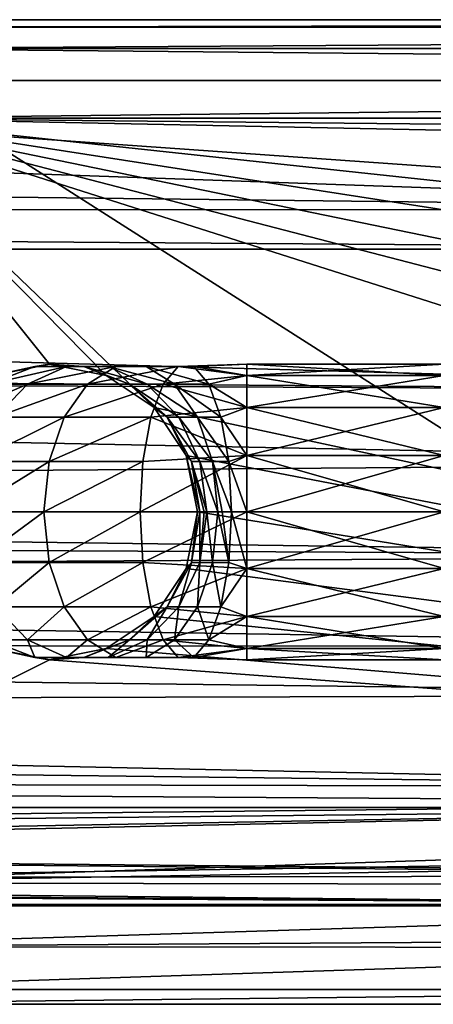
# Model space of a CAD drawing. Extents: x 0 to 500, y -78 to 1266.
# Tile 21 of 197: x 89.7 to 93.89, y -78 to -68. Entities that reach past the tile are written whole.
import ezdxf

# ---------------------------------------------------------------- set-up
doc = ezdxf.new("R2010")
doc.units = 0
doc.header["$LTSCALE"] = 65.185185
for name, color, linetype in [('261', 7, 'CONTINUOUS'), ('264', 7, 'CONTINUOUS'), ('277', 7, 'CONTINUOUS'), ('280', 7, 'CONTINUOUS'), ('281', 7, 'CONTINUOUS'), ('380', 7, 'CONTINUOUS'), ('382', 7, 'CONTINUOUS'), ('385', 7, 'CONTINUOUS'), ('403', 7, 'CONTINUOUS'), ('415', 7, 'CONTINUOUS'), ('425', 7, 'CONTINUOUS'), ('429', 7, 'CONTINUOUS'), ('431', 7, 'CONTINUOUS'), ('432', 7, 'CONTINUOUS'), ('433', 7, 'CONTINUOUS'), ('434', 7, 'CONTINUOUS'), ('435', 7, 'CONTINUOUS'), ('436', 7, 'CONTINUOUS')]:
    doc.layers.add(name, color=color, linetype=linetype)

msp = doc.modelspace()

# ---------------------------------------------------------------- linework, layer by layer
at = {"layer": '261', "color": 7, "linetype": 'CONTINUOUS'}
for points in [[(100, -76, -0.025), (3, -76, -0.025), (100, -77, -0.025), (100, -76, -0.025)], [(100, -77, -0.025), (3, -76, -0.025), (68.3781, -77, -0.025), (100, -77, -0.025)]]:
    msp.add_3dface(points, dxfattribs=at)
at = {"layer": '264', "color": 7, "linetype": 'CONTINUOUS'}
for points in [[(3, -76, -0.025), (100, -76, -0.025), (3, -76), (3, -76, -0.025)], [(3, -76), (100, -76, -0.025), (100, -76), (3, -76)]]:
    msp.add_3dface(points, dxfattribs=at)
at = {"layer": '277', "color": 7, "linetype": 'CONTINUOUS'}
for points in [[(100.604, -16.0061), (3, -14.0407), (100, -76), (100.604, -16.0061)], [(3, -14.0407), (3, -76), (100, -76), (3, -14.0407)]]:
    msp.add_3dface(points, dxfattribs=at)
at = {"layer": '280', "color": 7, "linetype": 'CONTINUOUS'}
for points in [[(68.3512, -77, -10), (100, -77, -10), (68.3714, -77, -9.8822), (68.3512, -77, -10)], [(68.3714, -77, -9.8822), (100, -77, -10), (68.3781, -77, -9.7637), (68.3714, -77, -9.8822)], [(100, -77, -0.025), (68.3781, -77, -0.025), (100, -77, -10), (100, -77, -0.025)], [(100, -77, -10), (68.3781, -77, -0.025), (68.3781, -77, -9.7637), (100, -77, -10)]]:
    msp.add_3dface(points, dxfattribs=at)
at = {"layer": '281', "color": 7, "linetype": 'CONTINUOUS'}
for points in [[(45.5064, -68, -19), (72.7532, -68, -19), (100, -69.9235, -18.7921), (45.5064, -68, -19)], [(45.5064, -68, -19), (100, -69.9235, -18.7921), (47.3827, -69.3082, -18.9044), (45.5064, -68, -19)], [(72.7532, -68, -19), (100, -68, -19), (100, -69.9235, -18.7921), (72.7532, -68, -19)], [(47.3827, -69.3082, -18.9044), (100, -69.9235, -18.7921), (48.4262, -69.9538, -18.7854), (47.3827, -69.3082, -18.9044)], [(100, -69.9235, -18.7921), (100, -70.3294, -18.6933), (48.4262, -69.9538, -18.7854), (100, -69.9235, -18.7921)], [(48.4262, -69.9538, -18.7854), (100, -70.3294, -18.6933), (49.0816, -70.3322, -18.6926), (48.4262, -69.9538, -18.7854)], [(100, -70.3294, -18.6933), (100, -71.7705, -18.1721), (49.0816, -70.3322, -18.6926), (100, -70.3294, -18.6933)], [(49.0816, -70.3322, -18.6926), (100, -71.7705, -18.1721), (51.1826, -71.4157, -18.3266), (49.0816, -70.3322, -18.6926)], [(51.1826, -71.4157, -18.3266), (100, -71.7705, -18.1721), (51.4314, -71.5317, -18.2781), (51.1826, -71.4157, -18.3266)], [(100, -71.7705, -18.1721), (100, -72.5, -17.7942), (51.4314, -71.5317, -18.2781), (100, -71.7705, -18.1721)], [(51.4314, -71.5317, -18.2781), (100, -72.5, -17.7942), (54.7106, -72.8383, -17.5888), (51.4314, -71.5317, -18.2781)], [(100, -72.5, -17.7942), (100, -73.4408, -17.1692), (54.7106, -72.8383, -17.5888), (100, -72.5, -17.7942)], [(54.7106, -72.8383, -17.5888), (100, -73.4408, -17.1692), (55.8663, -73.2301, -17.3243), (54.7106, -72.8383, -17.5888)], [(55.8663, -73.2301, -17.3243), (100, -73.4408, -17.1692), (57.2203, -73.691, -16.9722), (55.8663, -73.2301, -17.3243)], [(100, -73.4408, -17.1692), (100, -74.3639, -16.3639), (57.2203, -73.691, -16.9722), (100, -73.4408, -17.1692)], [(57.2203, -73.691, -16.9722), (100, -74.3639, -16.3639), (59.1456, -74.3506, -16.3773), (57.2203, -73.691, -16.9722)], [(100, -74.3639, -16.3639), (100, -74.8562, -15.8303), (59.1456, -74.3506, -16.3773), (100, -74.3639, -16.3639)], [(59.1456, -74.3506, -16.3773), (100, -74.8562, -15.8303), (60.9162, -74.9625, -15.7029), (59.1456, -74.3506, -16.3773)], [(100, -74.8562, -15.8303), (100, -75.7942, -14.5), (60.9162, -74.9625, -15.7029), (100, -74.8562, -15.8303)], [(60.9162, -74.9625, -15.7029), (100, -75.7942, -14.5), (61.9858, -75.3352, -15.2149), (60.9162, -74.9625, -15.7029)], [(61.9858, -75.3352, -15.2149), (100, -75.7942, -14.5), (63.0494, -75.7088, -14.6448), (61.9858, -75.3352, -15.2149)], [(100, -75.9502, -14.2182), (64.8088, -76.3359, -13.3931), (63.0494, -75.7088, -14.6448), (100, -75.9502, -14.2182)], [(100, -75.7942, -14.5), (100, -75.9502, -14.2182), (63.0494, -75.7088, -14.6448), (100, -75.7942, -14.5)], [(100, -76.6717, -12.4085), (64.8088, -76.3359, -13.3931), (100, -75.9502, -14.2182), (100, -76.6717, -12.4085)], [(66.2345, -76.7457, -12.1244), (64.8088, -76.3359, -13.3931), (100, -76.6933, -12.3294), (66.2345, -76.7457, -12.1244)], [(100, -76.6933, -12.3294), (64.8088, -76.3359, -13.3931), (100, -76.6717, -12.4085), (100, -76.6933, -12.3294)], [(100, -76.9869, -10.4859), (66.2345, -76.7457, -12.1244), (100, -76.6933, -12.3294), (100, -76.9869, -10.4859)], [(66.4147, -76.7832, -11.9636), (66.2345, -76.7457, -12.1244), (100, -76.9869, -10.4859), (66.4147, -76.7832, -11.9636)], [(68.0509, -76.9862, -10.4974), (66.4147, -76.7832, -11.9636), (100, -76.9869, -10.4859), (68.0509, -76.9862, -10.4974)], [(68.2393, -76.9959, -10.2703), (68.0509, -76.9862, -10.4974), (100, -76.9869, -10.4859), (68.2393, -76.9959, -10.2703)], [(100, -77, -10), (68.2393, -76.9959, -10.2703), (100, -76.9869, -10.4859), (100, -77, -10)], [(68.2393, -76.9959, -10.2703), (100, -77, -10), (68.2421, -76.9961, -10.2657), (68.2393, -76.9959, -10.2703)], [(100, -77, -10), (68.3512, -77, -10), (68.2421, -76.9961, -10.2657), (100, -77, -10)]]:
    msp.add_3dface(points, dxfattribs=at)
at = {"layer": '380', "color": 7, "linetype": 'CONTINUOUS'}
for points in [[(6, -78, 0.025), (100, -78, 0.025), (6.0969, -78, 1.7025), (6, -78, 0.025)], [(100, -78, 0.025), (6.3808, -78, 3.3587), (6.0969, -78, 1.7025), (100, -78, 0.025)], [(100, -78, 0.025), (6.8482, -78, 4.9727), (6.3808, -78, 3.3587), (100, -78, 0.025)], [(100, -78, 0.025), (7.4932, -78, 6.5243), (6.8482, -78, 4.9727), (100, -78, 0.025)], [(100, -78, 0.025), (8.3077, -78, 7.9941), (7.4932, -78, 6.5243), (100, -78, 0.025)], [(100, -78, 0.025), (9.2814, -78, 9.3635), (8.3077, -78, 7.9941), (100, -78, 0.025)], [(100, -78, 0.025), (10.4022, -78, 10.6154), (9.2814, -78, 9.3635), (100, -78, 0.025)], [(100, -78, 0.025), (11.656, -78, 11.7341), (10.4022, -78, 10.6154), (100, -78, 0.025)], [(100, -78, 0.025), (13.0271, -78, 12.7056), (11.656, -78, 11.7341), (100, -78, 0.025)], [(100, -78, 0.025), (14.4982, -78, 13.5176), (13.0271, -78, 12.7056), (100, -78, 0.025)], [(100, -78, 0.025), (16.0509, -78, 14.16), (14.4982, -78, 13.5176), (100, -78, 0.025)], [(100, -78, 0.025), (17.6657, -78, 14.6247), (16.0509, -78, 14.16), (100, -78, 0.025)], [(100, -78, 0.025), (19.3223, -78, 14.9059), (17.6657, -78, 14.6247), (100, -78, 0.025)], [(100, -78, 0.025), (21, -78, 15), (19.3223, -78, 14.9059), (100, -78, 0.025)], [(21, -78, 15), (100, -78, 0.025), (52.5, -78, 15), (21, -78, 15)], [(52.5, -78, 15), (100, -78, 0.025), (85.2367, -78, 8.5729), (52.5, -78, 15)], [(85.2367, -78, 8.5729), (100, -78, 0.025), (86.0731, -78, 8.1468), (85.2367, -78, 8.5729)], [(86.0731, -78, 8.1468), (100, -78, 0.025), (87, -78, 8), (86.0731, -78, 8.1468)], [(100, -78, 0.025), (100, -78, 8), (87, -78, 8), (100, -78, 0.025)]]:
    msp.add_3dface(points, dxfattribs=at)
at = {"layer": '382', "color": 7, "linetype": 'CONTINUOUS'}
for points in [[(3, -76, 0.025), (100, -76, 0.025), (3.0636, -77.0469, 0.025), (3, -76, 0.025)], [(3.0636, -77.0469, 0.025), (100, -76, 0.025), (4.4594, -77.7567, 0.025), (3.0636, -77.0469, 0.025)], [(4.4594, -77.7567, 0.025), (100, -76, 0.025), (6, -78, 0.025), (4.4594, -77.7567, 0.025)], [(6, -78, 0.025), (100, -76, 0.025), (100, -76.5, 0.025), (6, -78, 0.025)], [(100, -78, 0.025), (6, -78, 0.025), (100, -76.5, 0.025), (100, -78, 0.025)]]:
    msp.add_3dface(points, dxfattribs=at)
at = {"layer": '385', "color": 7, "linetype": 'CONTINUOUS'}
for points in [[(100, -76, 0.025), (3, -76, 0.025), (100, -76), (100, -76, 0.025)], [(3, -76, 0.025), (3, -76), (100, -76), (3, -76, 0.025)]]:
    msp.add_3dface(points, dxfattribs=at)
at = {"layer": '403', "color": 7, "linetype": 'CONTINUOUS'}
for points in [[(3, -14.0407), (100.604, -16.0061), (3, -76), (3, -14.0407)], [(3, -76), (100.604, -16.0061), (100, -76), (3, -76)]]:
    msp.add_3dface(points, dxfattribs=at)
at = {"layer": '415', "color": 7, "linetype": 'CONTINUOUS'}
for points in [[(121.5207, -69.6825, 10), (121.8855, -69.3444, 10), (88, -69, 10), (121.5207, -69.6825, 10)], [(118.0788, -72.238, 10), (121.5207, -69.6825, 10), (88, -69, 10), (118.0788, -72.238, 10)], [(88, -69, 10), (121.8855, -69.3444, 10), (122.1023, -69, 10), (88, -69, 10)], [(109.9644, -76, 10), (112.1026, -75.2631, 10), (88, -69, 10), (109.9644, -76, 10)], [(109.9644, -76, 10), (88, -69, 10), (91.0606, -71.9393, 10), (109.9644, -76, 10)], [(112.1026, -75.2631, 10), (114.1737, -74.3868, 10), (88, -69, 10), (112.1026, -75.2631, 10)], [(114.1737, -74.3868, 10), (116.1688, -73.3763, 10), (88, -69, 10), (114.1737, -74.3868, 10)], [(116.1688, -73.3763, 10), (118.0788, -72.238, 10), (88, -69, 10), (116.1688, -73.3763, 10)], [(91.0606, -71.9393, 10), (88, -69, 10), (90.574, -71.6142, 10), (91.0606, -71.9393, 10)], [(90.574, -71.6142, 10), (88, -69, 10), (90, -71.5, 10), (90.574, -71.6142, 10)], [(90, -71.5, 10), (88, -69, 10), (89.426, -71.6142, 10), (90, -71.5, 10)], [(91.3858, -72.426, 10), (109.9644, -76, 10), (91.0606, -71.9393, 10), (91.3858, -72.426, 10)], [(91.5, -73, 10), (109.9644, -76, 10), (91.3858, -72.426, 10), (91.5, -73, 10)], [(109.9644, -76, 10), (91.5, -73, 10), (91.3858, -73.574, 10), (109.9644, -76, 10)], [(91.0606, -74.0607, 10), (109.9644, -76, 10), (91.3858, -73.574, 10), (91.0606, -74.0607, 10)], [(90.574, -74.3858, 10), (109.9644, -76, 10), (91.0606, -74.0607, 10), (90.574, -74.3858, 10)], [(89.426, -74.3858, 10), (87, -76, 10), (90, -74.5, 10), (89.426, -74.3858, 10)], [(90, -74.5, 10), (109.9644, -76, 10), (90.574, -74.3858, 10), (90, -74.5, 10)], [(87, -76, 10), (109.9644, -76, 10), (90, -74.5, 10), (87, -76, 10)]]:
    msp.add_3dface(points, dxfattribs=at)
at = {"layer": '425', "color": 7, "linetype": 'CONTINUOUS'}
for points in [[(122.1023, -68, 11), (88, -68, 11), (88, -68.0761, 10.6173), (122.1023, -68, 11)], [(122.1023, -68, 11), (88, -68.0761, 10.6173), (122.1023, -68.0761, 10.6173), (122.1023, -68, 11)], [(88, -68.0761, 10.6173), (88, -68.2932, 10.2926), (122.1023, -68.0761, 10.6173), (88, -68.0761, 10.6173)], [(122.1023, -68.0761, 10.6173), (88, -68.2932, 10.2926), (122.1023, -68.2929, 10.2929), (122.1023, -68.0761, 10.6173)], [(122.1023, -68.2929, 10.2929), (88, -68.2932, 10.2926), (122.1023, -68.6173, 10.0761), (122.1023, -68.2929, 10.2929)], [(88, -68.2932, 10.2926), (88, -68.618, 10.0758), (122.1023, -68.6173, 10.0761), (88, -68.2932, 10.2926)], [(88, -69, 10), (122.1023, -69, 10), (122.1023, -68.6173, 10.0761), (88, -69, 10)], [(88, -68.618, 10.0758), (88, -69, 10), (122.1023, -68.6173, 10.0761), (88, -68.618, 10.0758)]]:
    msp.add_3dface(points, dxfattribs=at)
at = {"layer": '429', "color": 7, "linetype": 'CONTINUOUS'}
for points in [[(108.5121, -76.4056, 9.9584), (109.9644, -76, 10), (87, -76.7654, 9.8478), (108.5121, -76.4056, 9.9584)], [(109.9644, -76, 10), (87, -76, 10), (87, -76.7654, 9.8478), (109.9644, -76, 10)], [(106.737, -76.7993, 9.8334), (108.5121, -76.4056, 9.9584), (87, -76.7654, 9.8478), (106.737, -76.7993, 9.8334)], [(87, -77.4148, 9.4137), (106.737, -76.7993, 9.8334), (87, -76.7654, 9.8478), (87, -77.4148, 9.4137)], [(102.8997, -77.3108, 9.5105), (106.737, -76.7993, 9.8334), (87, -77.4148, 9.4137), (102.8997, -77.3108, 9.5105)], [(100, -77.422, 9.4063), (102.8997, -77.3108, 9.5105), (87, -77.4148, 9.4137), (100, -77.422, 9.4063)], [(87, -77.8484, 8.7639), (100, -77.422, 9.4063), (87, -77.4148, 9.4137), (87, -77.8484, 8.7639)], [(100, -77.8499, 8.7603), (100, -77.422, 9.4063), (87, -77.8484, 8.7639), (100, -77.8499, 8.7603)], [(87, -78, 8), (100, -77.8499, 8.7603), (87, -77.8484, 8.7639), (87, -78, 8)], [(100, -78, 8), (100, -77.8499, 8.7603), (87, -78, 8), (100, -78, 8)]]:
    msp.add_3dface(points, dxfattribs=at)
at = {"layer": '431', "color": 7, "linetype": 'CONTINUOUS'}
for points in [[(92, -73, 13.5), (94, -73, 13.5), (94, -73.574, 13.6142), (92, -73, 13.5)], [(92, -73.574, 13.6142), (92, -73, 13.5), (94, -73.574, 13.6142), (92, -73.574, 13.6142)], [(92, -73, 16.5), (92, -73.574, 16.3858), (94, -73, 16.5), (92, -73, 16.5)], [(94, -73, 16.5), (92, -73.574, 16.3858), (94, -73.574, 16.3858), (94, -73, 16.5)], [(92, -74.0607, 13.9393), (92, -73.574, 13.6142), (94, -74.0607, 13.9394), (92, -74.0607, 13.9393)], [(94, -74.0607, 13.9394), (92, -73.574, 13.6142), (94, -73.574, 13.6142), (94, -74.0607, 13.9394)], [(92, -73.574, 16.3858), (92, -74.0607, 16.0607), (94, -73.574, 16.3858), (92, -73.574, 16.3858)], [(94, -73.574, 16.3858), (92, -74.0607, 16.0607), (94, -74.0607, 16.0606), (94, -73.574, 16.3858)], [(92, -74.3858, 14.426), (92, -74.0607, 13.9393), (94, -74.3858, 14.426), (92, -74.3858, 14.426)], [(94, -74.3858, 14.426), (92, -74.0607, 13.9393), (94, -74.0607, 13.9394), (94, -74.3858, 14.426)], [(92, -74.0607, 16.0607), (92, -74.3858, 15.574), (94, -74.0607, 16.0606), (92, -74.0607, 16.0607)], [(94, -74.0607, 16.0606), (92, -74.3858, 15.574), (94, -74.3858, 15.574), (94, -74.0607, 16.0606)], [(92, -74.5, 15), (92, -74.3858, 14.426), (94, -74.5, 15), (92, -74.5, 15)], [(94, -74.5, 15), (92, -74.3858, 14.426), (94, -74.3858, 14.426), (94, -74.5, 15)], [(92, -74.3858, 15.574), (92, -74.5, 15), (94, -74.3858, 15.574), (92, -74.3858, 15.574)], [(94, -74.3858, 15.574), (92, -74.5, 15), (94, -74.5, 15), (94, -74.3858, 15.574)]]:
    msp.add_3dface(points, dxfattribs=at)
at = {"layer": '432', "color": 7, "linetype": 'CONTINUOUS'}
for points in [[(92, -71.5, 15), (92, -71.6142, 15.574), (94, -71.5, 15), (92, -71.5, 15)], [(94, -71.5, 15), (92, -71.6142, 15.574), (94, -71.6142, 15.574), (94, -71.5, 15)], [(92, -71.6142, 14.426), (92, -71.5, 15), (94, -71.6142, 14.426), (92, -71.6142, 14.426)], [(94, -71.6142, 14.426), (92, -71.5, 15), (94, -71.5, 15), (94, -71.6142, 14.426)], [(92, -71.6142, 15.574), (92, -71.9393, 16.0607), (94, -71.6142, 15.574), (92, -71.6142, 15.574)], [(94, -71.6142, 15.574), (92, -71.9393, 16.0607), (94, -71.9393, 16.0606), (94, -71.6142, 15.574)], [(92, -71.9393, 13.9393), (92, -71.6142, 14.426), (94, -71.9393, 13.9394), (92, -71.9393, 13.9393)], [(94, -71.9393, 13.9394), (92, -71.6142, 14.426), (94, -71.6142, 14.426), (94, -71.9393, 13.9394)], [(92, -71.9393, 16.0607), (92, -72.426, 16.3858), (94, -71.9393, 16.0606), (92, -71.9393, 16.0607)], [(94, -71.9393, 16.0606), (92, -72.426, 16.3858), (94, -72.426, 16.3858), (94, -71.9393, 16.0606)], [(92, -72.426, 13.6142), (92, -71.9393, 13.9393), (94, -72.426, 13.6142), (92, -72.426, 13.6142)], [(94, -72.426, 13.6142), (92, -71.9393, 13.9393), (94, -71.9393, 13.9394), (94, -72.426, 13.6142)], [(94, -73, 13.5), (92, -73, 13.5), (92, -72.426, 13.6142), (94, -73, 13.5)], [(94, -73, 13.5), (92, -72.426, 13.6142), (94, -72.426, 13.6142), (94, -73, 13.5)], [(92, -73, 16.5), (94, -73, 16.5), (94, -72.426, 16.3858), (92, -73, 16.5)], [(92, -72.426, 16.3858), (92, -73, 16.5), (94, -72.426, 16.3858), (92, -72.426, 16.3858)]]:
    msp.add_3dface(points, dxfattribs=at)
at = {"layer": '433', "color": 7, "linetype": 'CONTINUOUS'}
for points in [[(89.2404, -73.513, 15.0023), (89.9419, -73, 15.8309), (89.1671, -73, 15.0555), (89.2404, -73.513, 15.0023)], [(89.9951, -73.513, 15.7577), (89.9419, -73, 15.8309), (89.2404, -73.513, 15.0023), (89.9951, -73.513, 15.7577)], [(89.9951, -73.513, 15.7577), (90.9184, -73, 16.3287), (89.9419, -73, 15.8309), (89.9951, -73.513, 15.7577)], [(90.9464, -73.513, 16.2427), (90.9184, -73, 16.3287), (89.9951, -73.513, 15.7577), (90.9464, -73.513, 16.2427)], [(90.9464, -73.513, 16.2427), (92, -73, 16.5), (90.9184, -73, 16.3287), (90.9464, -73.513, 16.2427)], [(92, -73.574, 16.3858), (92, -73, 16.5), (90.9464, -73.513, 16.2427), (92, -73.574, 16.3858)], [(91.5, -73, 13), (91.4383, -73.513, 13.1819), (91.3858, -73.574, 13), (91.5, -73, 13)], [(91.5243, -73, 13.1541), (91.5221, -73.513, 13.3468), (91.4383, -73.513, 13.1819), (91.5243, -73, 13.1541)], [(91.5243, -73, 13.1541), (91.4383, -73.513, 13.1819), (91.5, -73, 13), (91.5243, -73, 13.1541)], [(91.5953, -73, 13.2936), (91.6528, -73.513, 13.4776), (91.5221, -73.513, 13.3468), (91.5953, -73, 13.2936)], [(91.5953, -73, 13.2936), (91.5221, -73.513, 13.3468), (91.567, -73, 13.25), (91.5953, -73, 13.2936)], [(91.567, -73, 13.25), (91.5221, -73.513, 13.3468), (91.5243, -73, 13.1541), (91.567, -73, 13.25)], [(91.706, -73, 13.4044), (91.6528, -73.513, 13.4776), (91.5953, -73, 13.2936), (91.706, -73, 13.4044)], [(91.706, -73, 13.4044), (91.8175, -73.513, 13.5616), (91.6528, -73.513, 13.4776), (91.706, -73, 13.4044)], [(91.75, -73, 13.433), (91.8175, -73.513, 13.5616), (91.706, -73, 13.4044), (91.75, -73, 13.433)], [(91.8455, -73, 13.4755), (91.8175, -73.513, 13.5616), (91.75, -73, 13.433), (91.8455, -73, 13.4755)], [(91.8455, -73, 13.4755), (92, -73.574, 13.6142), (91.8175, -73.513, 13.5616), (91.8455, -73, 13.4755)], [(92, -73, 13.5), (92, -73.574, 13.6142), (91.8455, -73, 13.4755), (92, -73, 13.5)], [(89.4512, -73.9642, 14.8494), (89.9951, -73.513, 15.7577), (89.2404, -73.513, 15.0023), (89.4512, -73.9642, 14.8494)], [(90.1482, -73.9642, 15.5471), (89.9951, -73.513, 15.7577), (89.4512, -73.9642, 14.8494), (90.1482, -73.9642, 15.5471)], [(90.1482, -73.9642, 15.5471), (90.9464, -73.513, 16.2427), (89.9951, -73.513, 15.7577), (90.1482, -73.9642, 15.5471)], [(91.0269, -73.9642, 15.9949), (90.9464, -73.513, 16.2427), (90.1482, -73.9642, 15.5471), (91.0269, -73.9642, 15.9949)], [(91.0269, -73.9642, 15.9949), (92, -73.574, 16.3858), (90.9464, -73.513, 16.2427), (91.0269, -73.9642, 15.9949)], [(92, -74.0607, 16.0607), (92, -73.574, 16.3858), (91.0269, -73.9642, 15.9949), (92, -74.0607, 16.0607)], [(91.3858, -73.574, 13), (91.1905, -73.9642, 13.2622), (91.0607, -74.0607, 13), (91.3858, -73.574, 13)], [(91.4383, -73.513, 13.1819), (91.3113, -73.9642, 13.4997), (91.1905, -73.9642, 13.2622), (91.4383, -73.513, 13.1819)], [(91.4383, -73.513, 13.1819), (91.1905, -73.9642, 13.2622), (91.3858, -73.574, 13), (91.4383, -73.513, 13.1819)], [(91.5221, -73.513, 13.3468), (91.4996, -73.9642, 13.6883), (91.3113, -73.9642, 13.4997), (91.5221, -73.513, 13.3468)], [(91.5221, -73.513, 13.3468), (91.3113, -73.9642, 13.4997), (91.4383, -73.513, 13.1819), (91.5221, -73.513, 13.3468)], [(91.6528, -73.513, 13.4776), (91.737, -73.9642, 13.8093), (91.4996, -73.9642, 13.6883), (91.6528, -73.513, 13.4776)], [(91.6528, -73.513, 13.4776), (91.4996, -73.9642, 13.6883), (91.5221, -73.513, 13.3468), (91.6528, -73.513, 13.4776)], [(91.8175, -73.513, 13.5616), (91.737, -73.9642, 13.8093), (91.6528, -73.513, 13.4776), (91.8175, -73.513, 13.5616)], [(91.8175, -73.513, 13.5616), (92, -73.574, 13.6142), (91.737, -73.9642, 13.8093), (91.8175, -73.513, 13.5616)], [(92, -73.574, 13.6142), (92, -74.0607, 13.9393), (91.737, -73.9642, 13.8093), (92, -73.574, 13.6142)], [(89.7742, -74.299, 14.615), (89.4512, -73.9642, 14.8494), (89.3838, -74.299, 13.8473), (89.7742, -74.299, 14.615)], [(89.7742, -74.299, 14.615), (90.1482, -73.9642, 15.5471), (89.4512, -73.9642, 14.8494), (89.7742, -74.299, 14.615)], [(90.3829, -74.299, 15.2243), (90.1482, -73.9642, 15.5471), (89.7742, -74.299, 14.615), (90.3829, -74.299, 15.2243)], [(90.3829, -74.299, 15.2243), (91.0269, -73.9642, 15.9949), (90.1482, -73.9642, 15.5471), (90.3829, -74.299, 15.2243)], [(91.1502, -74.299, 15.6154), (91.0269, -73.9642, 15.9949), (90.3829, -74.299, 15.2243), (91.1502, -74.299, 15.6154)], [(91.1905, -73.9642, 13.2622), (90.9883, -74.299, 13.7341), (90.8108, -74.299, 13.3852), (91.1905, -73.9642, 13.2622)], [(91.1905, -73.9642, 13.2622), (90.8108, -74.299, 13.3852), (91.0607, -74.0607, 13), (91.1905, -73.9642, 13.2622)], [(91.3113, -73.9642, 13.4997), (91.265, -74.299, 14.011), (90.9883, -74.299, 13.7341), (91.3113, -73.9642, 13.4997)], [(91.3113, -73.9642, 13.4997), (90.9883, -74.299, 13.7341), (91.1905, -73.9642, 13.2622), (91.3113, -73.9642, 13.4997)], [(91.1502, -74.299, 15.6154), (92, -74.0607, 16.0607), (91.0269, -73.9642, 15.9949), (91.1502, -74.299, 15.6154)], [(91.4996, -73.9642, 13.6883), (91.6137, -74.299, 14.1888), (91.265, -74.299, 14.011), (91.4996, -73.9642, 13.6883)], [(91.4996, -73.9642, 13.6883), (91.265, -74.299, 14.011), (91.3113, -73.9642, 13.4997), (91.4996, -73.9642, 13.6883)], [(91.737, -73.9642, 13.8093), (91.6137, -74.299, 14.1888), (91.4996, -73.9642, 13.6883), (91.737, -73.9642, 13.8093)], [(91.737, -73.9642, 13.8093), (92, -74.0607, 13.9393), (91.6137, -74.299, 14.1888), (91.737, -73.9642, 13.8093)], [(91.0607, -74.0607, 13), (90.8108, -74.299, 13.3852), (90.574, -74.3858, 13), (91.0607, -74.0607, 13)], [(92, -74.3858, 15.574), (92, -74.0607, 16.0607), (91.1502, -74.299, 15.6154), (92, -74.3858, 15.574)], [(92, -74.0607, 13.9393), (92, -74.3858, 14.426), (91.6137, -74.299, 14.1888), (92, -74.0607, 13.9393)], [(89.8495, -74.4772, 13.6965), (89.7742, -74.299, 14.615), (89.3838, -74.299, 13.8473), (89.8495, -74.4772, 13.6965)], [(89.8495, -74.4772, 13.6965), (89.3838, -74.299, 13.8473), (89.426, -74.3858, 13), (89.8495, -74.4772, 13.6965)], [(90.1704, -74.4772, 14.3275), (90.3829, -74.299, 15.2243), (89.7742, -74.299, 14.615), (90.1704, -74.4772, 14.3275)], [(90.1704, -74.4772, 14.3275), (89.7742, -74.299, 14.615), (89.8495, -74.4772, 13.6965), (90.1704, -74.4772, 14.3275)], [(90.6708, -74.4772, 14.8283), (90.3829, -74.299, 15.2243), (90.1704, -74.4772, 14.3275), (90.6708, -74.4772, 14.8283)], [(90.8108, -74.299, 13.3852), (90.5921, -74.4772, 14.0216), (90.3451, -74.4772, 13.536), (90.8108, -74.299, 13.3852)], [(90.8108, -74.299, 13.3852), (90.3451, -74.4772, 13.536), (90.574, -74.3858, 13), (90.8108, -74.299, 13.3852)], [(90.6708, -74.4772, 14.8283), (91.1502, -74.299, 15.6154), (90.3829, -74.299, 15.2243), (90.6708, -74.4772, 14.8283)], [(90.9883, -74.299, 13.7341), (90.9771, -74.4772, 14.407), (90.5921, -74.4772, 14.0216), (90.9883, -74.299, 13.7341)], [(90.9883, -74.299, 13.7341), (90.5921, -74.4772, 14.0216), (90.8108, -74.299, 13.3852), (90.9883, -74.299, 13.7341)], [(91.3015, -74.4772, 15.1498), (91.1502, -74.299, 15.6154), (90.6708, -74.4772, 14.8283), (91.3015, -74.4772, 15.1498)], [(91.265, -74.299, 14.011), (91.4625, -74.4772, 14.6544), (90.9771, -74.4772, 14.407), (91.265, -74.299, 14.011)], [(91.265, -74.299, 14.011), (90.9771, -74.4772, 14.407), (90.9883, -74.299, 13.7341), (91.265, -74.299, 14.011)], [(91.3015, -74.4772, 15.1498), (92, -74.3858, 15.574), (91.1502, -74.299, 15.6154), (91.3015, -74.4772, 15.1498)], [(91.6137, -74.299, 14.1888), (91.4625, -74.4772, 14.6544), (91.265, -74.299, 14.011), (91.6137, -74.299, 14.1888)], [(91.6137, -74.299, 14.1888), (92, -74.3858, 14.426), (91.4625, -74.4772, 14.6544), (91.6137, -74.299, 14.1888)], [(90, -74.5, 13), (89.8495, -74.4772, 13.6965), (89.426, -74.3858, 13), (90, -74.5, 13)], [(90.574, -74.3858, 13), (90.3451, -74.4772, 13.536), (90, -74.5, 13), (90.574, -74.3858, 13)], [(92, -74.5, 15), (92, -74.3858, 15.574), (91.3015, -74.4772, 15.1498), (92, -74.5, 15)], [(92, -74.3858, 14.426), (92, -74.5, 15), (91.4625, -74.4772, 14.6544), (92, -74.3858, 14.426)], [(90.3451, -74.4772, 13.536), (90.1704, -74.4772, 14.3275), (89.8495, -74.4772, 13.6965), (90.3451, -74.4772, 13.536)], [(90.3451, -74.4772, 13.536), (89.8495, -74.4772, 13.6965), (90, -74.5, 13), (90.3451, -74.4772, 13.536)], [(90.5921, -74.4772, 14.0216), (90.6708, -74.4772, 14.8283), (90.1704, -74.4772, 14.3275), (90.5921, -74.4772, 14.0216)], [(90.5921, -74.4772, 14.0216), (90.1704, -74.4772, 14.3275), (90.3451, -74.4772, 13.536), (90.5921, -74.4772, 14.0216)], [(90.9771, -74.4772, 14.407), (90.6708, -74.4772, 14.8283), (90.5921, -74.4772, 14.0216), (90.9771, -74.4772, 14.407)], [(90.9771, -74.4772, 14.407), (91.3015, -74.4772, 15.1498), (90.6708, -74.4772, 14.8283), (90.9771, -74.4772, 14.407)], [(91.4625, -74.4772, 14.6544), (91.3015, -74.4772, 15.1498), (90.9771, -74.4772, 14.407), (91.4625, -74.4772, 14.6544)], [(91.4625, -74.4772, 14.6544), (92, -74.5, 15), (91.3015, -74.4772, 15.1498), (91.4625, -74.4772, 14.6544)]]:
    msp.add_3dface(points, dxfattribs=at)
at = {"layer": '434', "color": 7, "linetype": 'CONTINUOUS'}
for points in [[(89.7742, -71.701, 14.615), (90.1704, -71.5228, 14.3275), (89.3838, -71.701, 13.8473), (89.7742, -71.701, 14.615)], [(89.3838, -71.701, 13.8473), (90.1704, -71.5228, 14.3275), (89.8495, -71.5228, 13.6965), (89.3838, -71.701, 13.8473)], [(89.3838, -71.701, 13.8473), (89.8495, -71.5228, 13.6965), (89.426, -71.6142, 13), (89.3838, -71.701, 13.8473)], [(89.426, -71.6142, 13), (89.8495, -71.5228, 13.6965), (90, -71.5, 13), (89.426, -71.6142, 13)], [(90.3829, -71.701, 15.2243), (90.6708, -71.5228, 14.8283), (89.7742, -71.701, 14.615), (90.3829, -71.701, 15.2243)], [(89.7742, -71.701, 14.615), (90.6708, -71.5228, 14.8283), (90.1704, -71.5228, 14.3275), (89.7742, -71.701, 14.615)], [(89.8495, -71.5228, 13.6965), (90.3451, -71.5228, 13.536), (90, -71.5, 13), (89.8495, -71.5228, 13.6965)], [(90.1704, -71.5228, 14.3275), (90.5921, -71.5228, 14.0216), (89.8495, -71.5228, 13.6965), (90.1704, -71.5228, 14.3275)], [(89.8495, -71.5228, 13.6965), (90.5921, -71.5228, 14.0216), (90.3451, -71.5228, 13.536), (89.8495, -71.5228, 13.6965)], [(90, -71.5, 13), (90.3451, -71.5228, 13.536), (90.574, -71.6142, 13), (90, -71.5, 13)], [(90.6708, -71.5228, 14.8283), (90.9771, -71.5228, 14.407), (90.1704, -71.5228, 14.3275), (90.6708, -71.5228, 14.8283)], [(90.1704, -71.5228, 14.3275), (90.9771, -71.5228, 14.407), (90.5921, -71.5228, 14.0216), (90.1704, -71.5228, 14.3275)], [(90.5921, -71.5228, 14.0216), (90.9883, -71.701, 13.7341), (90.3451, -71.5228, 13.536), (90.5921, -71.5228, 14.0216)], [(90.3451, -71.5228, 13.536), (90.9883, -71.701, 13.7341), (90.8108, -71.701, 13.3852), (90.3451, -71.5228, 13.536)], [(90.3451, -71.5228, 13.536), (90.8108, -71.701, 13.3852), (90.574, -71.6142, 13), (90.3451, -71.5228, 13.536)], [(91.1502, -71.701, 15.6154), (91.3015, -71.5228, 15.1498), (90.3829, -71.701, 15.2243), (91.1502, -71.701, 15.6154)], [(90.3829, -71.701, 15.2243), (91.3015, -71.5228, 15.1498), (90.6708, -71.5228, 14.8283), (90.3829, -71.701, 15.2243)], [(90.9771, -71.5228, 14.407), (91.265, -71.701, 14.011), (90.5921, -71.5228, 14.0216), (90.9771, -71.5228, 14.407)], [(90.5921, -71.5228, 14.0216), (91.265, -71.701, 14.011), (90.9883, -71.701, 13.7341), (90.5921, -71.5228, 14.0216)], [(91.3015, -71.5228, 15.1498), (91.4625, -71.5228, 14.6544), (90.6708, -71.5228, 14.8283), (91.3015, -71.5228, 15.1498)], [(90.6708, -71.5228, 14.8283), (91.4625, -71.5228, 14.6544), (90.9771, -71.5228, 14.407), (90.6708, -71.5228, 14.8283)], [(91.4625, -71.5228, 14.6544), (91.6137, -71.701, 14.1888), (90.9771, -71.5228, 14.407), (91.4625, -71.5228, 14.6544)], [(90.9771, -71.5228, 14.407), (91.6137, -71.701, 14.1888), (91.265, -71.701, 14.011), (90.9771, -71.5228, 14.407)], [(91.1502, -71.701, 15.6154), (92, -71.6142, 15.574), (91.3015, -71.5228, 15.1498), (91.1502, -71.701, 15.6154)], [(92, -71.6142, 15.574), (92, -71.5, 15), (91.3015, -71.5228, 15.1498), (92, -71.6142, 15.574)], [(91.3015, -71.5228, 15.1498), (92, -71.5, 15), (91.4625, -71.5228, 14.6544), (91.3015, -71.5228, 15.1498)], [(92, -71.5, 15), (92, -71.6142, 14.426), (91.4625, -71.5228, 14.6544), (92, -71.5, 15)], [(91.4625, -71.5228, 14.6544), (92, -71.6142, 14.426), (91.6137, -71.701, 14.1888), (91.4625, -71.5228, 14.6544)], [(90.574, -71.6142, 13), (90.8108, -71.701, 13.3852), (91.0607, -71.9393, 13), (90.574, -71.6142, 13)], [(92, -71.9393, 16.0607), (92, -71.6142, 15.574), (91.1502, -71.701, 15.6154), (92, -71.9393, 16.0607)], [(92, -71.6142, 14.426), (92, -71.9393, 13.9393), (91.6137, -71.701, 14.1888), (92, -71.6142, 14.426)], [(89.4512, -72.0358, 14.8494), (89.7742, -71.701, 14.615), (89.0041, -72.0358, 13.9703), (89.4512, -72.0358, 14.8494)], [(89.0041, -72.0358, 13.9703), (89.7742, -71.701, 14.615), (89.3838, -71.701, 13.8473), (89.0041, -72.0358, 13.9703)], [(90.1482, -72.0358, 15.5471), (90.3829, -71.701, 15.2243), (89.4512, -72.0358, 14.8494), (90.1482, -72.0358, 15.5471)], [(89.4512, -72.0358, 14.8494), (90.3829, -71.701, 15.2243), (89.7742, -71.701, 14.615), (89.4512, -72.0358, 14.8494)], [(91.0269, -72.0358, 15.9949), (91.1502, -71.701, 15.6154), (90.1482, -72.0358, 15.5471), (91.0269, -72.0358, 15.9949)], [(90.1482, -72.0358, 15.5471), (91.1502, -71.701, 15.6154), (90.3829, -71.701, 15.2243), (90.1482, -72.0358, 15.5471)], [(90.9883, -71.701, 13.7341), (91.3113, -72.0358, 13.4997), (90.8108, -71.701, 13.3852), (90.9883, -71.701, 13.7341)], [(90.8108, -71.701, 13.3852), (91.3113, -72.0358, 13.4997), (91.1905, -72.0358, 13.2622), (90.8108, -71.701, 13.3852)], [(90.8108, -71.701, 13.3852), (91.1905, -72.0358, 13.2622), (91.0607, -71.9393, 13), (90.8108, -71.701, 13.3852)], [(91.265, -71.701, 14.011), (91.4996, -72.0358, 13.6883), (90.9883, -71.701, 13.7341), (91.265, -71.701, 14.011)], [(90.9883, -71.701, 13.7341), (91.4996, -72.0358, 13.6883), (91.3113, -72.0358, 13.4997), (90.9883, -71.701, 13.7341)], [(91.0269, -72.0358, 15.9949), (92, -71.9393, 16.0607), (91.1502, -71.701, 15.6154), (91.0269, -72.0358, 15.9949)], [(91.6137, -71.701, 14.1888), (91.737, -72.0358, 13.8093), (91.265, -71.701, 14.011), (91.6137, -71.701, 14.1888)], [(91.265, -71.701, 14.011), (91.737, -72.0358, 13.8093), (91.4996, -72.0358, 13.6883), (91.265, -71.701, 14.011)], [(91.6137, -71.701, 14.1888), (92, -71.9393, 13.9393), (91.737, -72.0358, 13.8093), (91.6137, -71.701, 14.1888)], [(92, -72.426, 16.3858), (92, -71.9393, 16.0607), (91.0269, -72.0358, 15.9949), (92, -72.426, 16.3858)], [(91.0607, -71.9393, 13), (91.1905, -72.0358, 13.2622), (91.3858, -72.426, 13), (91.0607, -71.9393, 13)], [(92, -71.9393, 13.9393), (92, -72.426, 13.6142), (91.737, -72.0358, 13.8093), (92, -71.9393, 13.9393)], [(89.9951, -72.487, 15.7577), (90.1482, -72.0358, 15.5471), (89.2404, -72.487, 15.0023), (89.9951, -72.487, 15.7577)], [(89.2404, -72.487, 15.0023), (90.1482, -72.0358, 15.5471), (89.4512, -72.0358, 14.8494), (89.2404, -72.487, 15.0023)], [(90.9464, -72.487, 16.2427), (91.0269, -72.0358, 15.9949), (89.9951, -72.487, 15.7577), (90.9464, -72.487, 16.2427)], [(89.9951, -72.487, 15.7577), (91.0269, -72.0358, 15.9949), (90.1482, -72.0358, 15.5471), (89.9951, -72.487, 15.7577)], [(90.9464, -72.487, 16.2427), (92, -72.426, 16.3858), (91.0269, -72.0358, 15.9949), (90.9464, -72.487, 16.2427)], [(91.3113, -72.0358, 13.4997), (91.5221, -72.487, 13.3468), (91.1905, -72.0358, 13.2622), (91.3113, -72.0358, 13.4997)], [(91.1905, -72.0358, 13.2622), (91.5221, -72.487, 13.3468), (91.4383, -72.487, 13.1819), (91.1905, -72.0358, 13.2622)], [(91.1905, -72.0358, 13.2622), (91.4383, -72.487, 13.1819), (91.3858, -72.426, 13), (91.1905, -72.0358, 13.2622)], [(91.4996, -72.0358, 13.6883), (91.6528, -72.487, 13.4776), (91.3113, -72.0358, 13.4997), (91.4996, -72.0358, 13.6883)], [(91.3113, -72.0358, 13.4997), (91.6528, -72.487, 13.4776), (91.5221, -72.487, 13.3468), (91.3113, -72.0358, 13.4997)], [(91.737, -72.0358, 13.8093), (91.8175, -72.487, 13.5616), (91.4996, -72.0358, 13.6883), (91.737, -72.0358, 13.8093)], [(91.4996, -72.0358, 13.6883), (91.8175, -72.487, 13.5616), (91.6528, -72.487, 13.4776), (91.4996, -72.0358, 13.6883)], [(91.737, -72.0358, 13.8093), (92, -72.426, 13.6142), (91.8175, -72.487, 13.5616), (91.737, -72.0358, 13.8093)], [(89.1671, -73, 15.0555), (89.9419, -73, 15.8309), (89.9951, -72.487, 15.7577), (89.1671, -73, 15.0555)], [(89.1671, -73, 15.0555), (89.9951, -72.487, 15.7577), (89.2404, -72.487, 15.0023), (89.1671, -73, 15.0555)], [(89.9419, -73, 15.8309), (90.9184, -73, 16.3287), (90.9464, -72.487, 16.2427), (89.9419, -73, 15.8309)], [(89.9419, -73, 15.8309), (90.9464, -72.487, 16.2427), (89.9951, -72.487, 15.7577), (89.9419, -73, 15.8309)], [(92, -73, 16.5), (92, -72.426, 16.3858), (90.9184, -73, 16.3287), (92, -73, 16.5)], [(90.9184, -73, 16.3287), (92, -72.426, 16.3858), (90.9464, -72.487, 16.2427), (90.9184, -73, 16.3287)], [(91.5243, -73, 13.1541), (91.5, -73, 13), (91.3858, -72.426, 13), (91.5243, -73, 13.1541)], [(91.4383, -72.487, 13.1819), (91.5243, -73, 13.1541), (91.3858, -72.426, 13), (91.4383, -72.487, 13.1819)], [(91.5953, -73, 13.2936), (91.567, -73, 13.25), (91.4383, -72.487, 13.1819), (91.5953, -73, 13.2936)], [(91.5221, -72.487, 13.3468), (91.5953, -73, 13.2936), (91.4383, -72.487, 13.1819), (91.5221, -72.487, 13.3468)], [(91.567, -73, 13.25), (91.5243, -73, 13.1541), (91.4383, -72.487, 13.1819), (91.567, -73, 13.25)], [(91.706, -73, 13.4044), (91.5953, -73, 13.2936), (91.5221, -72.487, 13.3468), (91.706, -73, 13.4044)], [(91.6528, -72.487, 13.4776), (91.706, -73, 13.4044), (91.5221, -72.487, 13.3468), (91.6528, -72.487, 13.4776)], [(91.8455, -73, 13.4755), (91.75, -73, 13.433), (91.6528, -72.487, 13.4776), (91.8455, -73, 13.4755)], [(91.8175, -72.487, 13.5616), (91.8455, -73, 13.4755), (91.6528, -72.487, 13.4776), (91.8175, -72.487, 13.5616)], [(91.75, -73, 13.433), (91.706, -73, 13.4044), (91.6528, -72.487, 13.4776), (91.75, -73, 13.433)], [(92, -72.426, 13.6142), (92, -73, 13.5), (91.8175, -72.487, 13.5616), (92, -72.426, 13.6142)], [(92, -73, 13.5), (91.8455, -73, 13.4755), (91.8175, -72.487, 13.5616), (92, -73, 13.5)]]:
    msp.add_3dface(points, dxfattribs=at)
at = {"layer": '435', "color": 7, "linetype": 'CONTINUOUS'}
for points in [[(91.3858, -73.574, 10), (91.5, -73, 10), (91.3858, -73.574, 13), (91.3858, -73.574, 10)], [(91.5, -73, 10), (91.5, -73, 13), (91.3858, -73.574, 13), (91.5, -73, 10)], [(91.0606, -74.0607, 10), (91.3858, -73.574, 10), (91.0607, -74.0607, 13), (91.0606, -74.0607, 10)], [(91.3858, -73.574, 10), (91.3858, -73.574, 13), (91.0607, -74.0607, 13), (91.3858, -73.574, 10)], [(90.574, -74.3858, 10), (91.0606, -74.0607, 10), (90.574, -74.3858, 13), (90.574, -74.3858, 10)], [(91.0606, -74.0607, 10), (91.0607, -74.0607, 13), (90.574, -74.3858, 13), (91.0606, -74.0607, 10)], [(89.426, -74.3858, 10), (90, -74.5, 10), (89.426, -74.3858, 13), (89.426, -74.3858, 10)], [(90, -74.5, 10), (90, -74.5, 13), (89.426, -74.3858, 13), (90, -74.5, 10)], [(90, -74.5, 10), (90.574, -74.3858, 10), (90, -74.5, 13), (90, -74.5, 10)], [(90.574, -74.3858, 10), (90.574, -74.3858, 13), (90, -74.5, 13), (90.574, -74.3858, 10)]]:
    msp.add_3dface(points, dxfattribs=at)
at = {"layer": '436', "color": 7, "linetype": 'CONTINUOUS'}
for points in [[(90, -71.5, 10), (89.426, -71.6142, 10), (90, -71.5, 13), (90, -71.5, 10)], [(89.426, -71.6142, 10), (89.426, -71.6142, 13), (90, -71.5, 13), (89.426, -71.6142, 10)], [(90.574, -71.6142, 10), (90, -71.5, 10), (90.574, -71.6142, 13), (90.574, -71.6142, 10)], [(90, -71.5, 10), (90, -71.5, 13), (90.574, -71.6142, 13), (90, -71.5, 10)], [(91.0606, -71.9393, 10), (90.574, -71.6142, 10), (91.0607, -71.9393, 13), (91.0606, -71.9393, 10)], [(90.574, -71.6142, 10), (90.574, -71.6142, 13), (91.0607, -71.9393, 13), (90.574, -71.6142, 10)], [(91.3858, -72.426, 10), (91.0606, -71.9393, 10), (91.3858, -72.426, 13), (91.3858, -72.426, 10)], [(91.0606, -71.9393, 10), (91.0607, -71.9393, 13), (91.3858, -72.426, 13), (91.0606, -71.9393, 10)], [(91.5, -73, 10), (91.3858, -72.426, 10), (91.5, -73, 13), (91.5, -73, 10)], [(91.5, -73, 13), (91.3858, -72.426, 10), (91.3858, -72.426, 13), (91.5, -73, 13)]]:
    msp.add_3dface(points, dxfattribs=at)

doc.saveas('drawing.dxf')
